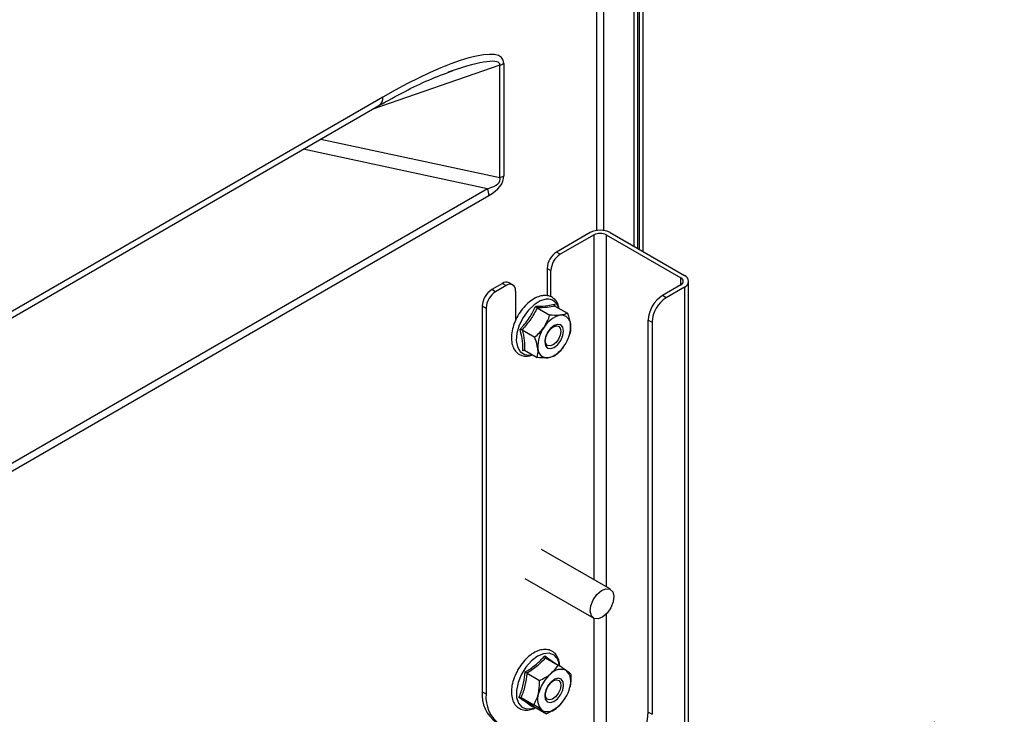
# Paper-space layout 'Sheet2' of a CAD drawing. Header units: millimetres. Extents: x 3 to 471, y 5 to 248.
# Tile 67 of 78: x 96.37 to 104.58, y 120.95 to 126.74. Entities that reach past the tile are written whole.
import ezdxf

# ---------------------------------------------------------------- set-up
doc = ezdxf.new("R2010")
doc.units = ezdxf.units.MM
doc.linetypes.add('PHANTOM', pattern=[12.7, 6.35, -1.27, 1.27, -1.27, 1.27, -1.27])

psp = doc.layouts.new('Sheet2')

# ---------------------------------------------------------------- linework, layer by layer
at = {"color": 8, "linetype": 'Continuous', "lineweight": 25}
for p, q in [((101.2389, 124.9837), (101.2389, 149.6282)), ((101.1761, 149.3379), (101.1761, 124.9837)), ((100.3725, 126.3618), (99.313, 125.9951)), ((99.3959, 126.0956), (91.4914, 121.5324)), ((98.8786, 125.7444), (100.3725, 125.4253)), ((100.2698, 125.3327), (98.7337, 125.6607)), ((100.2698, 125.3327), (91.2068, 120.1007)), ((91.1927, 120.0297), (100.2794, 125.2754)), ((101.1563, 122.074), (101.1563, 124.9483)), ((101.2584, 124.9483), (101.2584, 122.015)), ((101.8791, 124.531), (101.8791, 124.59)), ((101.9105, 124.5129), (101.9105, 118.0531)), ((101.2584, 121.7894), (101.2584, 120.254)), ((101.1563, 120.0771), (101.1563, 121.7533))]:
    psp.add_line(p, q, dxfattribs=at)
at = {"color": 7, "linetype": 'Continuous', "lineweight": 25}
for p, q in [((101.4903, 124.8507), (101.4903, 149.1927)), ((101.5218, 124.8326), (101.5218, 149.2108)), ((101.5355, 124.8246), (101.5355, 149.2256)), ((101.5669, 124.8065), (101.5669, 149.2437)), ((100.4047, 126.3761), (100.4047, 125.4396)), ((100.3725, 125.4253), (100.3725, 126.3618)), ((91.4796, 121.473), (99.3637, 126.0244)), ((101.1249, 124.9664), (100.844, 124.8043)), ((101.1563, 124.9483), (100.8754, 124.7862)), ((101.2584, 124.9483), (101.8791, 124.59)), ((101.2898, 124.9664), (101.9105, 124.6081)), ((100.8754, 124.7862), (100.844, 124.8043)), ((100.7654, 124.6682), (100.7968, 124.6501)), ((100.7654, 124.6682), (100.7654, 124.4397)), ((100.7968, 124.4312), (100.7968, 124.6501)), ((101.9447, 118.0729), (101.9447, 124.5605)), ((100.3922, 124.5435), (100.3038, 124.4925)), ((100.3353, 124.4743), (100.3038, 124.4925)), ((100.4236, 124.5254), (100.3353, 124.4743)), ((100.3922, 124.5435), (100.4236, 124.5254)), ((100.4792, 124.5309), (100.4478, 124.549)), ((100.5022, 124.48), (100.5022, 124.2334)), ((101.8791, 124.531), (101.7259, 124.4426)), ((101.9105, 124.5129), (101.7573, 124.4244)), ((101.7573, 124.4244), (101.7259, 124.4426)), ((100.2253, 124.3564), (100.2567, 124.3382)), ((100.2253, 124.3564), (100.2253, 121.142)), ((100.2567, 124.3382), (100.2567, 121.1239)), ((100.6831, 124.3404), (100.7878, 124.28)), ((100.826, 124.3703), (100.8304, 124.3524)), ((100.8299, 124.3551), (100.9345, 124.2947)), ((101.608, 124.2385), (101.6395, 124.2203)), ((101.608, 120.9723), (101.608, 124.2385)), ((100.5573, 124.156), (100.6619, 124.0956)), ((101.6395, 124.2203), (101.6395, 120.9542)), ((100.9554, 124.125), (100.9453, 124.1029)), ((100.9455, 124.0962), (100.9476, 124.1018)), ((100.5828, 123.9836), (100.5616, 123.9829)), ((100.5781, 123.9863), (100.6828, 123.9259)), ((101.2927, 121.9952), (100.719, 122.3264)), ((100.5801, 122.0858), (101.1538, 121.7547)), ((100.7531, 121.4247), (100.8577, 121.3643)), ((100.5978, 121.297), (100.7024, 121.2366)), ((100.2253, 121.142), (100.2567, 121.1239)), ((100.5487, 121.0943), (100.6533, 121.0339)), ((100.8874, 121.0478), (100.8893, 121.0501)), ((100.6499, 121.0203), (100.6422, 121.0151)), ((100.6549, 121.0194), (100.7595, 120.959)), ((101.608, 120.9723), (101.6395, 120.9542))]:
    psp.add_line(p, q, dxfattribs=at)
at = {"color": 7, "linetype": 'PHANTOM', "lineweight": 18}
psp.add_line((125.9941, 133.5892), (102.7787, 120.1872), dxfattribs=at)
at = {"color": 8, "linetype": 'Continuous', "lineweight": 25, "flags": 128}
for points in [[(100.7577, 124.4117), (100.7079, 124.3976), (100.6566, 124.3658), (100.6079, 124.3189), (100.5658, 124.2607), (100.5336, 124.196), (100.514, 124.1299), (100.5086, 124.0678), (100.5177, 124.0147), (100.5408, 123.9751), (100.5758, 123.9519), (100.6199, 123.9472), (100.6397, 123.9507)], [(100.8228, 121.4475), (100.7834, 121.4627), (100.7363, 121.4592), (100.6854, 121.4371), (100.6347, 121.3983), (100.5885, 121.3459), (100.5503, 121.2843), (100.5234, 121.2182), (100.5098, 121.1533), (100.5108, 121.0946), (100.5262, 121.0469), (100.5548, 121.0141), (100.5942, 120.9989), (100.6413, 121.0025), (100.6679, 121.0119)]]:
    psp.add_lwpolyline(points, dxfattribs=at)
at = {"color": 7, "linetype": 'Continuous', "lineweight": 25, "flags": 128}
for points in [[(100.8543, 124.2024), (100.8243, 124.1919), (100.7942, 124.1676), (100.7687, 124.1332), (100.7517, 124.0939), (100.7458, 124.0558), (100.7518, 124.0245), (100.7688, 124.005), (100.7943, 124), (100.8244, 124.0105), (100.8545, 124.0348), (100.8799, 124.0692), (100.897, 124.1085), (100.9029, 124.1466), (100.8969, 124.1779), (100.8798, 124.1975), (100.8543, 124.2024)], [(100.8395, 124.1902), (100.8605, 124.1862), (100.8746, 124.17), (100.8795, 124.1442), (100.8746, 124.1128), (100.8606, 124.0804), (100.8396, 124.052), (100.8148, 124.0319), (100.79, 124.0233), (100.7689, 124.0274), (100.7548, 124.0435), (100.7499, 124.0693), (100.7548, 124.1008), (100.7688, 124.1332), (100.7899, 124.1615), (100.8147, 124.1816), (100.8395, 124.1902)], [(101.1578, 121.7526), (101.1347, 121.7747), (101.1252, 121.812), (101.1305, 121.8589), (101.15, 121.9083), (101.1806, 121.9525), (101.2177, 121.985), (101.2557, 122.0007), (101.2887, 121.9973), (101.3117, 121.9752), (101.3213, 121.9379), (101.3159, 121.891), (101.2964, 121.8416), (101.2658, 121.7974), (101.2287, 121.7649), (101.1908, 121.7492), (101.1578, 121.7526)], [(100.8827, 121.247), (100.8582, 121.254), (100.8285, 121.2456), (100.7981, 121.223), (100.7718, 121.1897), (100.7534, 121.1507), (100.7459, 121.1121), (100.7503, 121.0796), (100.7659, 121.0582), (100.7905, 121.0512), (100.8202, 121.0596), (100.8506, 121.0822), (100.8769, 121.1155), (100.8952, 121.1544), (100.9028, 121.1931), (100.8984, 121.2256), (100.8827, 121.247)], [(100.8629, 121.236), (100.8758, 121.2184), (100.8794, 121.1916), (100.8732, 121.1597), (100.8581, 121.1275), (100.8363, 121.1001), (100.8113, 121.0814), (100.7868, 121.0745), (100.7665, 121.0803), (100.7536, 121.0979), (100.75, 121.1247), (100.7562, 121.1566), (100.7713, 121.1887), (100.7931, 121.2162), (100.8181, 121.2349), (100.8426, 121.2418), (100.8629, 121.236)]]:
    psp.add_lwpolyline(points, dxfattribs=at)
at = {"color": 7, "linetype": 'Continuous', "lineweight": 25}
for centre, radius, start, end in [((100.3178, 126.5286), 0.1756, 288.13245, 299.65121), ((100.3178, 125.5922), 0.1756, 288.13245, 299.65121), ((100.0871, 125.2728), 0.1923, 0.77933, 18.1494), ((101.2074, 124.8072), 0.1793, 62.60967, 117.39033), ((101.2074, 124.8497), 0.111, 62.60967, 117.39033), ((100.936, 124.6605), 0.1708, 122.60548, 177.39452), ((100.9674, 124.6423), 0.1708, 122.60548, 177.39452), ((101.8679, 124.5605), 0.0315, 290.78342, 69.21658), ((101.8925, 124.5605), 0.0509, 290.78342, 69.21658), ((100.3958, 124.3486), 0.1708, 122.60548, 177.39452), ((100.4248, 124.4981), 0.0559, 65.69288, 125.61758), ((100.4543, 124.4878), 0.0485, 350.78596, 129.20329), ((100.4273, 124.3305), 0.1708, 122.60548, 177.39452), ((101.8639, 124.2268), 0.2561, 122.60548, 177.39452), ((101.8953, 124.2087), 0.2561, 122.60548, 177.39452), ((100.9229, 124.0722), 0.2112, 102.58808, 149.69889), ((100.8835, 124.2014), 0.0771, 359.52537, 94.94813), ((100.9618, 124.0168), 0.2742, 143.80643, 183.15954), ((100.6868, 124.1856), 0.2742, 323.80643, 3.15954), ((100.7652, 124.001), 0.0771, 179.52537, 274.94813), ((100.7258, 124.1303), 0.2112, 282.58808, 329.69889), ((101.0026, 121.0493), 0.3184, 130.50091, 166.02164), ((100.8788, 121.2172), 0.1113, 64.60344, 138.22237), ((100.8338, 121.2264), 0.1302, 338.65526, 44.59918), ((100.5034, 121.1147), 0.2795, 174.37962, 234.30196), ((100.5348, 121.0965), 0.2795, 174.37962, 234.30196), ((100.8149, 121.0788), 0.1302, 158.65526, 224.59918), ((100.6461, 121.2559), 0.3184, 310.50091, 346.02164), ((100.7699, 121.0879), 0.1113, 244.60344, 318.22237), ((101.1274, 120.9887), 0.4809, 328.85627, 358.0435)]:
    psp.add_arc(centre, radius, start, end, dxfattribs=at)
at = {"color": 8, "linetype": 'Continuous', "lineweight": 25}
for centre, radius, start, end in [((99.3214, 126.0864), 0.075, 304.26753, 7.04465), ((100.7675, 124.3149), 0.0973, 12.72297, 95.7818), ((100.7393, 121.3492), 0.129, 3.49174, 49.63477)]:
    psp.add_arc(centre, radius, start, end, dxfattribs=at)
at = {"color": 7, "linetype": 'Continuous', "lineweight": 25}
for centre, major_axis, ratio, start_param, end_param in [((99.3422, 125.7466), (1.0525, 0.6669), 0.21733, 6.146351, 7.666573), ((99.2322, 125.8101), (1.1377, 0.5634), 0.134618, 0.813354, 0.834953), ((99.2322, 125.5771), (1.1418, -0.1719), 0.193032, 5.880906, 6.371438), ((99.3422, 125.5136), (1.0621, -0.0839), 0.343615, 5.8198, 6.310332)]:
    psp.add_ellipse(centre, major_axis=major_axis, ratio=ratio, start_param=start_param, end_param=end_param, dxfattribs=at)
at = {"color": 8, "linetype": 'Continuous', "lineweight": 25}
psp.add_ellipse((99.2322, 125.8101), major_axis=(1.1377, 0.5634), ratio=0.134618, start_param=6.215019, end_param=7.09654, dxfattribs=at)
at = {"color": 7, "linetype": 'Continuous', "lineweight": 25}
for points, knots in [([(99.3637, 126.0244), (99.4362, 126.065), (99.5734, 126.1419), (99.7757, 126.24), (99.9098, 126.2898), (99.9755, 126.3143)], [0, 0, 0, 0, 0.363317, 0.687936, 1, 1, 1, 1]), ([(100.8665, 124.3339), (100.8632, 124.3483), (100.8562, 124.3784), (100.8296, 124.4138), (100.792, 124.4381), (100.7573, 124.4438), (100.7284, 124.4422), (100.6981, 124.4363), (100.6547, 124.4175), (100.605, 124.3812), (100.559, 124.3325), (100.5198, 124.2748), (100.49, 124.2118), (100.4714, 124.1474), (100.4655, 124.0852), (100.473, 124.0308), (100.4931, 123.9871), (100.5242, 123.9551), (100.565, 123.9382), (100.6064, 123.9358), (100.6329, 123.9448), (100.6437, 123.9484)], [0, 0, 0, 0, 0.049414, 0.102938, 0.160074, 0.215097, 0.230746, 0.263388, 0.321925, 0.381698, 0.441819, 0.501792, 0.561761, 0.621933, 0.682556, 0.743849, 0.798813, 0.851556, 0.907441, 0.962224, 1, 1, 1, 1]), ([(100.5396, 124.1611), (100.5428, 124.1645), (100.5491, 124.1713), (100.5677, 124.192), (100.5945, 124.2242), (100.625, 124.2679), (100.6507, 124.3117), (100.6648, 124.3404), (100.6718, 124.3548)], [0, 0, 0, 0, 0.058542, 0.117099, 0.351456, 0.587806, 0.793313, 1, 1, 1, 1]), ([(100.6831, 124.3404), (100.6661, 124.3081), (100.6315, 124.2424), (100.5823, 124.1851), (100.5573, 124.156)], [0, 0, 0, 0, 0.492141, 1, 1, 1, 1]), ([(100.6718, 124.3548), (100.6789, 124.3547), (100.7143, 124.3541), (100.7704, 124.3565), (100.8083, 124.3659), (100.826, 124.3703)], [0, 0, 0, 0, 0.11719, 0.587745, 1, 1, 1, 1]), ([(100.6831, 124.3404), (100.682, 124.3411), (100.6798, 124.3426), (100.6766, 124.3462), (100.6739, 124.3503), (100.6724, 124.3533), (100.6719, 124.3548), (100.6718, 124.3548)], [0, 0, 0, 0, 0.236186, 0.471402, 0.732472, 0.990503, 1, 1, 1, 1]), ([(100.8299, 124.3551), (100.8094, 124.3506), (100.7678, 124.3415), (100.7117, 124.3407), (100.6831, 124.3404)], [0, 0, 0, 0, 0.4921414, 1, 1, 1, 1]), ([(100.8299, 124.3551), (100.8289, 124.3558), (100.8269, 124.3574), (100.8253, 124.3611), (100.8249, 124.3654), (100.8254, 124.3686), (100.8259, 124.3702), (100.826, 124.3703)], [0, 0, 0, 0, 0.236186, 0.471402, 0.732472, 0.990503, 1, 1, 1, 1]), ([(100.7405, 124.1787), (100.7568, 124.2076), (100.7755, 124.2407), (100.7864, 124.2755), (100.7878, 124.28)], [0, 0, 0, 0, 0.872223, 1, 1, 1, 1]), ([(100.8768, 124.2783), (100.872, 124.2778), (100.8463, 124.2757), (100.814, 124.2781), (100.7878, 124.28)], [0, 0, 0, 0, 0.189664, 1, 1, 1, 1]), ([(100.9345, 124.2947), (100.9307, 124.2927), (100.9162, 124.2851), (100.8936, 124.2811), (100.8768, 124.2783)], [0, 0, 0, 0, 0.262092, 1, 1, 1, 1]), ([(100.9345, 124.2947), (100.9452, 124.2643), (100.9566, 124.2317), (100.9604, 124.2027), (100.9606, 124.2008)], [0, 0, 0, 0, 0.932039, 1, 1, 1, 1]), ([(100.5616, 123.9829), (100.5619, 123.9892), (100.5636, 124.0207), (100.5606, 124.0786), (100.5463, 124.1349), (100.5396, 124.1611)], [0, 0, 0, 0, 0.11719, 0.587745, 1, 1, 1, 1]), ([(100.5396, 124.1611), (100.5397, 124.1611), (100.5412, 124.161), (100.5443, 124.1605), (100.5491, 124.1594), (100.5537, 124.1578), (100.5561, 124.1566), (100.5573, 124.156)], [0, 0, 0, 0, 0.0094971, 0.2675278, 0.5285984, 0.7638143, 1, 1, 1, 1]), ([(100.5573, 124.156), (100.5643, 124.1261), (100.5786, 124.0653), (100.5783, 124.0129), (100.5781, 123.9863)], [0, 0, 0, 0, 0.492141, 1, 1, 1, 1]), ([(100.6619, 124.0956), (100.6887, 124.1196), (100.7174, 124.1453), (100.7391, 124.1766), (100.7405, 124.1787)], [0, 0, 0, 0, 0.932039, 1, 1, 1, 1]), ([(100.9606, 124.2008), (100.9613, 124.1769), (100.962, 124.1496), (100.9561, 124.1278), (100.9554, 124.125)], [0, 0, 0, 0, 0.872223, 1, 1, 1, 1]), ([(100.688, 124.0017), (100.6825, 124.0283), (100.6761, 124.0589), (100.6635, 124.0914), (100.6619, 124.0956)], [0, 0, 0, 0, 0.872223, 1, 1, 1, 1]), ([(100.5616, 123.9829), (100.5616, 123.983), (100.5629, 123.984), (100.5658, 123.9859), (100.5702, 123.9874), (100.5746, 123.9877), (100.5769, 123.9868), (100.5781, 123.9863)], [0, 0, 0, 0, 0.0094971, 0.2675278, 0.5285984, 0.7638143, 1, 1, 1, 1]), ([(100.6828, 123.9259), (100.687, 123.9476), (100.6916, 123.9709), (100.6883, 123.9997), (100.688, 124.0017)], [0, 0, 0, 0, 0.932039, 1, 1, 1, 1]), ([(100.9081, 124.0237), (100.8869, 123.9977), (100.8626, 123.9678), (100.8332, 123.9437), (100.8295, 123.9406)], [0, 0, 0, 0, 0.872223, 1, 1, 1, 1]), ([(100.7718, 123.9242), (100.767, 123.9237), (100.7413, 123.9216), (100.709, 123.924), (100.6828, 123.9259)], [0, 0, 0, 0, 0.189664, 1, 1, 1, 1]), ([(100.8295, 123.9406), (100.8257, 123.9386), (100.8112, 123.931), (100.7885, 123.927), (100.7718, 123.9242)], [0, 0, 0, 0, 0.262092, 1, 1, 1, 1]), ([(100.8152, 121.4736), (100.8076, 121.4782), (100.7874, 121.4903), (100.7483, 121.4968), (100.7005, 121.4893), (100.6509, 121.4666), (100.6014, 121.4294), (100.5562, 121.3799), (100.5219, 121.3302), (100.5076, 121.2971), (100.5024, 121.285)], [0, 0, 0, 0, 0.080215, 0.211988, 0.345048, 0.484435, 0.628356, 0.77288, 0.917053, 1, 1, 1, 1]), ([(100.5822, 121.3067), (100.5859, 121.3089), (100.5934, 121.3134), (100.6155, 121.327), (100.6477, 121.3486), (100.6852, 121.3788), (100.7177, 121.4098), (100.7361, 121.4305), (100.7453, 121.4408)], [0, 0, 0, 0, 0.058542, 0.117099, 0.351456, 0.587806, 0.793313, 1, 1, 1, 1]), ([(100.7453, 121.4408), (100.7507, 121.4371), (100.7777, 121.4183), (100.8113, 121.3946), (100.8311, 121.3805), (100.8369, 121.3763)], [0, 0, 0, 0, 0.149256, 0.748562, 1, 1, 1, 1]), ([(100.7531, 121.4247), (100.752, 121.4255), (100.7499, 121.4271), (100.7475, 121.431), (100.7459, 121.4356), (100.7454, 121.4391), (100.7453, 121.4408), (100.7453, 121.4408)], [0, 0, 0, 0, 0.236186, 0.471402, 0.732472, 0.990503, 1, 1, 1, 1]), ([(100.8699, 121.3512), (100.8699, 121.3607), (100.8699, 121.3903), (100.8553, 121.4295), (100.834, 121.4592), (100.819, 121.4707), (100.8152, 121.4736)], [0, 0, 0, 0, 0.179351, 0.560627, 0.889709, 1, 1, 1, 1]), ([(100.7531, 121.4247), (100.7312, 121.4017), (100.6868, 121.3549), (100.6278, 121.3165), (100.5978, 121.297)], [0, 0, 0, 0, 0.492141, 1, 1, 1, 1]), ([(100.7958, 121.2914), (100.8164, 121.3118), (100.8401, 121.3353), (100.8557, 121.3611), (100.8577, 121.3643)], [0, 0, 0, 0, 0.872223, 1, 1, 1, 1]), ([(100.9265, 121.3178), (100.923, 121.3203), (100.9042, 121.3334), (100.8785, 121.3505), (100.8577, 121.3643)], [0, 0, 0, 0, 0.189664, 1, 1, 1, 1]), ([(100.5024, 121.285), (100.4981, 121.2762), (100.4838, 121.2465), (100.4709, 121.194), (100.4654, 121.1322), (100.4741, 121.0784), (100.4951, 121.0355), (100.527, 121.0048), (100.5683, 120.9884), (100.615, 120.9894), (100.6497, 120.9975), (100.6681, 121.0089), (100.6705, 121.0104)], [0, 0, 0, 0, 0.051908, 0.174552, 0.298156, 0.423135, 0.534681, 0.641946, 0.75544, 0.867064, 0.982341, 1, 1, 1, 1]), ([(100.5307, 121.0938), (100.5338, 121.1014), (100.5497, 121.1395), (100.5715, 121.209), (100.5788, 121.2756), (100.5822, 121.3067)], [0, 0, 0, 0, 0.11719, 0.587745, 1, 1, 1, 1]), ([(100.5978, 121.297), (100.5933, 121.2617), (100.5843, 121.1899), (100.5607, 121.1265), (100.5487, 121.0943)], [0, 0, 0, 0, 0.492141, 1, 1, 1, 1]), ([(100.5822, 121.3067), (100.5822, 121.3067), (100.5834, 121.3059), (100.586, 121.3042), (100.5901, 121.3016), (100.5943, 121.2991), (100.5966, 121.2977), (100.5978, 121.297)], [0, 0, 0, 0, 0.0094971, 0.2675278, 0.5285984, 0.7638143, 1, 1, 1, 1]), ([(100.7024, 121.2366), (100.7337, 121.2519), (100.7673, 121.2683), (100.794, 121.2899), (100.7958, 121.2914)], [0, 0, 0, 0, 0.932039, 1, 1, 1, 1]), ([(100.9639, 121.2894), (100.9618, 121.2912), (100.9539, 121.298), (100.9381, 121.3094), (100.9265, 121.3178)], [0, 0, 0, 0, 0.262092, 1, 1, 1, 1]), ([(100.9639, 121.2894), (100.9639, 121.254), (100.9638, 121.216), (100.9556, 121.1813), (100.9551, 121.179)], [0, 0, 0, 0, 0.932039, 1, 1, 1, 1]), ([(100.6936, 121.1262), (100.6984, 121.1578), (100.704, 121.194), (100.7026, 121.2318), (100.7024, 121.2366)], [0, 0, 0, 0, 0.872223, 1, 1, 1, 1]), ([(100.6533, 121.0339), (100.6683, 121.0607), (100.6844, 121.0895), (100.693, 121.1239), (100.6936, 121.1262)], [0, 0, 0, 0, 0.932039, 1, 1, 1, 1]), ([(100.5307, 121.0938), (100.5307, 121.0938), (100.5323, 121.0945), (100.5355, 121.0956), (100.5404, 121.0962), (100.5451, 121.0959), (100.5475, 121.0949), (100.5487, 121.0943)], [0, 0, 0, 0, 0.009497, 0.267528, 0.528598, 0.763814, 1, 1, 1, 1]), ([(100.6422, 121.0151), (100.6391, 121.0175), (100.6233, 121.0299), (100.59, 121.0544), (100.5495, 121.0813), (100.5307, 121.0938)], [0, 0, 0, 0, 0.11719, 0.587745, 1, 1, 1, 1]), ([(100.5487, 121.0943), (100.5697, 121.0799), (100.6124, 121.0507), (100.6406, 121.0299), (100.6549, 121.0194)], [0, 0, 0, 0, 0.492141, 1, 1, 1, 1]), ([(100.7221, 120.9874), (100.7186, 120.9899), (100.6998, 121.003), (100.6741, 121.0201), (100.6533, 121.0339)], [0, 0, 0, 0, 0.189664, 1, 1, 1, 1]), ([(100.8846, 121.0501), (100.8769, 121.039), (100.868, 121.0262), (100.8547, 121.0152), (100.8529, 121.0138)], [0, 0, 0, 0, 0.864686, 1, 1, 1, 1]), ([(100.6422, 121.0151), (100.6422, 121.0151), (100.643, 121.0164), (100.6448, 121.0185), (100.648, 121.0203), (100.6515, 121.0208), (100.6538, 121.0198), (100.6549, 121.0194)], [0, 0, 0, 0, 0.009497, 0.267528, 0.528598, 0.763814, 1, 1, 1, 1]), ([(100.7595, 120.959), (100.7574, 120.9608), (100.7495, 120.9675), (100.7337, 120.979), (100.7221, 120.9874)], [0, 0, 0, 0, 0.262092, 1, 1, 1, 1]), ([(100.8529, 121.0138), (100.8273, 120.9962), (100.798, 120.976), (100.7639, 120.9609), (100.7595, 120.959)], [0, 0, 0, 0, 0.872223, 1, 1, 1, 1])]:
    psp.add_open_spline(points, degree=3, knots=knots, dxfattribs=at)

doc.saveas('drawing.dxf')
